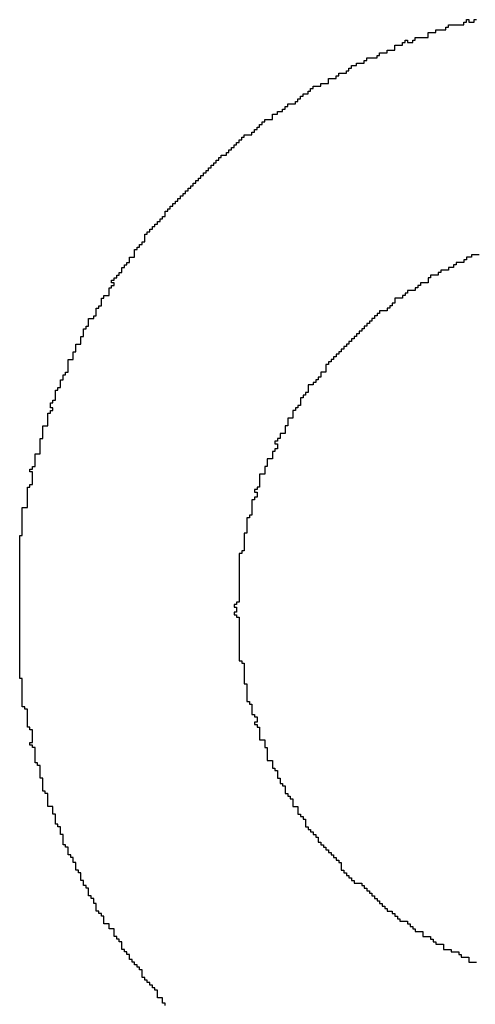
# Model space of a CAD drawing. Header units: millimetres. Extents: x -0.08 to 3.17, y -0.08 to 4.88.
# Tile 147 of 256: x 0.48 to 0.53, y 4.02 to 4.12. Entities that reach past the tile are written whole.
import ezdxf

# ---------------------------------------------------------------- set-up
doc = ezdxf.new("R2010")
doc.units = ezdxf.units.MM
doc.header["$MEASUREMENT"] = 0
doc.layers.add('TopOverlay', color=2, linetype='Continuous')

msp = doc.modelspace()

# ---------------------------------------------------------------- linework, layer by layer
at = {"layer": 'TopOverlay'}
for p, q in [((0.52673, 4.11587), (0.52673, 4.11613)), ((0.52673, 4.11613), (0.52699, 4.11613)), ((0.52699, 4.11613), (0.52699, 4.11639)), ((0.52699, 4.11639), (0.52725, 4.11639)), ((0.52725, 4.11639), (0.52725, 4.11613)), ((0.52725, 4.11613), (0.52777, 4.11613)), ((0.52777, 4.11613), (0.52777, 4.11639)), ((0.52777, 4.11639), (0.52803, 4.11639)), ((0.52309, 4.11457), (0.52309, 4.11509)), ((0.52309, 4.11509), (0.52387, 4.11509)), ((0.52387, 4.11509), (0.52387, 4.11535)), ((0.52387, 4.11535), (0.52491, 4.11535)), ((0.52491, 4.11535), (0.52491, 4.11561)), ((0.52491, 4.11561), (0.52517, 4.11561)), ((0.52517, 4.11561), (0.52517, 4.11587)), ((0.52517, 4.11587), (0.52673, 4.11587)), ((0.52075, 4.11405), (0.52075, 4.11431)), ((0.52075, 4.11431), (0.52101, 4.11431)), ((0.52101, 4.11431), (0.52101, 4.11405)), ((0.52153, 4.11405), (0.52153, 4.11431)), ((0.52153, 4.11431), (0.52179, 4.11431)), ((0.52179, 4.11431), (0.52179, 4.11457)), ((0.52179, 4.11457), (0.52309, 4.11457)), ((0.51893, 4.11301), (0.51893, 4.11327)), ((0.51893, 4.11327), (0.51971, 4.11327)), ((0.51971, 4.11327), (0.51971, 4.11379)), ((0.51971, 4.11379), (0.52049, 4.11379)), ((0.52049, 4.11379), (0.52049, 4.11405)), ((0.52049, 4.11405), (0.52075, 4.11405)), ((0.52101, 4.11405), (0.52153, 4.11405)), ((0.51659, 4.11197), (0.51659, 4.11223)), ((0.51659, 4.11223), (0.51685, 4.11223)), ((0.51685, 4.11223), (0.51685, 4.11249)), ((0.51685, 4.11249), (0.51789, 4.11249)), ((0.51789, 4.11249), (0.51789, 4.11275)), ((0.51789, 4.11275), (0.51815, 4.11275)), ((0.51815, 4.11275), (0.51815, 4.11301)), ((0.51815, 4.11301), (0.51893, 4.11301)), ((0.51477, 4.11093), (0.51477, 4.11119)), ((0.51477, 4.11119), (0.51503, 4.11119)), ((0.51503, 4.11119), (0.51503, 4.11145)), ((0.51503, 4.11145), (0.51529, 4.11145)), ((0.51529, 4.11145), (0.51529, 4.11171)), ((0.51529, 4.11171), (0.51581, 4.11171)), ((0.51581, 4.11171), (0.51581, 4.11197)), ((0.51581, 4.11197), (0.51659, 4.11197)), ((0.51295, 4.10989), (0.51295, 4.11041)), ((0.51295, 4.11041), (0.51373, 4.11041)), ((0.51373, 4.11041), (0.51373, 4.11067)), ((0.51373, 4.11067), (0.51399, 4.11067)), ((0.51399, 4.11067), (0.51399, 4.11093)), ((0.51399, 4.11093), (0.51477, 4.11093)), ((0.51087, 4.10885), (0.51087, 4.10911)), ((0.51087, 4.10911), (0.51113, 4.10911)), ((0.51113, 4.10911), (0.51113, 4.10937)), ((0.51113, 4.10937), (0.51139, 4.10937)), ((0.51139, 4.10937), (0.51139, 4.10963)), ((0.51139, 4.10963), (0.51217, 4.10963)), ((0.51217, 4.10963), (0.51217, 4.10989)), ((0.51217, 4.10989), (0.51295, 4.10989)), ((0.50957, 4.10781), (0.50957, 4.10807)), ((0.50957, 4.10807), (0.50983, 4.10807)), ((0.50983, 4.10807), (0.50983, 4.10833)), ((0.50983, 4.10833), (0.51009, 4.10833)), ((0.51009, 4.10833), (0.51009, 4.10859)), ((0.51009, 4.10859), (0.51035, 4.10859)), ((0.51035, 4.10859), (0.51035, 4.10885)), ((0.51035, 4.10885), (0.51087, 4.10885)), ((0.50827, 4.10703), (0.50827, 4.10729)), ((0.50827, 4.10729), (0.50853, 4.10729)), ((0.50853, 4.10729), (0.50853, 4.10755)), ((0.50853, 4.10755), (0.50879, 4.10755)), ((0.50879, 4.10755), (0.50879, 4.10781)), ((0.50879, 4.10781), (0.50957, 4.10781)), ((0.50645, 4.10598), (0.50645, 4.10624)), ((0.50645, 4.10624), (0.50723, 4.10624)), ((0.50723, 4.10624), (0.50723, 4.10676)), ((0.50723, 4.10676), (0.50775, 4.10676)), ((0.50775, 4.10676), (0.50775, 4.10703)), ((0.50775, 4.10703), (0.50827, 4.10703)), ((0.50541, 4.10494), (0.50541, 4.1052)), ((0.50541, 4.1052), (0.50567, 4.1052)), ((0.50567, 4.1052), (0.50567, 4.10546)), ((0.50567, 4.10546), (0.50593, 4.10546)), ((0.50593, 4.10546), (0.50593, 4.10572)), ((0.50593, 4.10572), (0.50619, 4.10572)), ((0.50619, 4.10572), (0.50619, 4.10598)), ((0.50619, 4.10598), (0.50645, 4.10598)), ((0.50385, 4.1039), (0.50385, 4.10416)), ((0.50385, 4.10416), (0.50411, 4.10416)), ((0.50411, 4.10416), (0.50411, 4.10442)), ((0.50411, 4.10442), (0.50437, 4.10442)), ((0.50437, 4.10442), (0.50437, 4.10468)), ((0.50437, 4.10468), (0.50515, 4.10468)), ((0.50515, 4.10468), (0.50515, 4.10494)), ((0.50515, 4.10494), (0.50541, 4.10494)), ((0.50281, 4.10286), (0.50281, 4.10312)), ((0.50281, 4.10312), (0.50307, 4.10312)), ((0.50307, 4.10312), (0.50307, 4.10338)), ((0.50307, 4.10338), (0.50333, 4.10338)), ((0.50333, 4.10338), (0.50333, 4.10364)), ((0.50333, 4.10364), (0.50359, 4.10364)), ((0.50359, 4.10364), (0.50359, 4.1039)), ((0.50359, 4.1039), (0.50385, 4.1039)), ((0.50151, 4.10182), (0.50151, 4.10208)), ((0.50151, 4.10208), (0.50177, 4.10208)), ((0.50177, 4.10208), (0.50177, 4.10234)), ((0.50177, 4.10234), (0.50203, 4.10234)), ((0.50203, 4.10234), (0.50203, 4.1026)), ((0.50203, 4.1026), (0.50255, 4.1026)), ((0.50255, 4.1026), (0.50255, 4.10286)), ((0.50255, 4.10286), (0.50281, 4.10286)), ((0.50047, 4.10078), (0.50047, 4.10104)), ((0.50047, 4.10104), (0.50073, 4.10104)), ((0.50073, 4.10104), (0.50073, 4.1013)), ((0.50073, 4.1013), (0.50099, 4.1013)), ((0.50099, 4.1013), (0.50099, 4.10156)), ((0.50099, 4.10156), (0.50125, 4.10156)), ((0.50125, 4.10156), (0.50125, 4.10182)), ((0.50125, 4.10182), (0.50151, 4.10182)), ((0.49969, 4.1), (0.49969, 4.10026)), ((0.49969, 4.10026), (0.49995, 4.10026)), ((0.49995, 4.10026), (0.49995, 4.10052)), ((0.49995, 4.10052), (0.50021, 4.10052)), ((0.50021, 4.10052), (0.50021, 4.10078)), ((0.50021, 4.10078), (0.50047, 4.10078)), ((0.49865, 4.09896), (0.49865, 4.09922)), ((0.49865, 4.09922), (0.49891, 4.09922)), ((0.49891, 4.09922), (0.49891, 4.09948)), ((0.49891, 4.09948), (0.49917, 4.09948)), ((0.49917, 4.09948), (0.49917, 4.09974)), ((0.49917, 4.09974), (0.49943, 4.09974)), ((0.49943, 4.09974), (0.49943, 4.1)), ((0.49943, 4.1), (0.49969, 4.1)), ((0.49761, 4.09792), (0.49761, 4.09818)), ((0.49761, 4.09818), (0.49787, 4.09818)), ((0.49787, 4.09818), (0.49787, 4.09844)), ((0.49787, 4.09844), (0.49813, 4.09844)), ((0.49813, 4.09844), (0.49813, 4.0987)), ((0.49813, 4.0987), (0.49839, 4.0987)), ((0.49839, 4.0987), (0.49839, 4.09896)), ((0.49839, 4.09896), (0.49865, 4.09896)), ((0.49657, 4.09688), (0.49657, 4.09714)), ((0.49657, 4.09714), (0.49683, 4.09714)), ((0.49683, 4.09714), (0.49683, 4.0974)), ((0.49683, 4.0974), (0.49709, 4.0974)), ((0.49709, 4.0974), (0.49709, 4.09766)), ((0.49709, 4.09766), (0.49735, 4.09766)), ((0.49735, 4.09766), (0.49735, 4.09792)), ((0.49735, 4.09792), (0.49761, 4.09792)), ((0.49579, 4.09584), (0.49579, 4.0961)), ((0.49579, 4.0961), (0.49605, 4.0961)), ((0.49605, 4.0961), (0.49605, 4.09636)), ((0.49605, 4.09636), (0.49631, 4.09636)), ((0.49631, 4.09636), (0.49631, 4.09688)), ((0.49631, 4.09688), (0.49657, 4.09688)), ((0.49475, 4.0948), (0.49475, 4.09506)), ((0.49475, 4.09506), (0.49501, 4.09506)), ((0.49501, 4.09506), (0.49501, 4.09532)), ((0.49501, 4.09532), (0.49527, 4.09532)), ((0.49527, 4.09532), (0.49527, 4.09558)), ((0.49527, 4.09558), (0.49553, 4.09558)), ((0.49553, 4.09558), (0.49553, 4.09584)), ((0.49553, 4.09584), (0.49579, 4.09584)), ((0.49423, 4.09376), (0.49423, 4.09454)), ((0.49423, 4.09454), (0.49449, 4.09454)), ((0.49449, 4.09454), (0.49449, 4.0948)), ((0.49449, 4.0948), (0.49475, 4.0948)), ((0.49345, 4.09298), (0.49345, 4.09324)), ((0.49345, 4.09324), (0.49371, 4.09324)), ((0.49371, 4.09324), (0.49371, 4.0935)), ((0.49371, 4.0935), (0.49397, 4.0935)), ((0.49397, 4.0935), (0.49397, 4.09376)), ((0.49397, 4.09376), (0.49423, 4.09376)), ((0.49267, 4.09168), (0.49267, 4.0922)), ((0.49267, 4.0922), (0.49319, 4.0922)), ((0.49319, 4.0922), (0.49319, 4.09298)), ((0.49319, 4.09298), (0.49345, 4.09298)), ((0.52751, 4.0922), (0.52699, 4.0922)), ((0.52699, 4.0922), (0.52699, 4.09194)), ((0.52829, 4.09246), (0.52751, 4.09246)), ((0.52751, 4.09246), (0.52751, 4.0922)), ((0.49189, 4.09064), (0.49189, 4.09116)), ((0.49189, 4.09116), (0.49215, 4.09116)), ((0.49215, 4.09116), (0.49215, 4.09142)), ((0.49215, 4.09142), (0.49241, 4.09142)), ((0.49241, 4.09142), (0.49241, 4.09168)), ((0.49241, 4.09168), (0.49267, 4.09168)), ((0.52569, 4.09116), (0.52517, 4.09116)), ((0.52517, 4.09116), (0.52517, 4.0909)), ((0.52595, 4.09142), (0.52569, 4.09142)), ((0.52569, 4.09142), (0.52569, 4.09116)), ((0.52673, 4.09168), (0.52595, 4.09168)), ((0.52595, 4.09168), (0.52595, 4.09142)), ((0.52699, 4.09194), (0.52673, 4.09194)), ((0.52673, 4.09194), (0.52673, 4.09168)), ((0.49111, 4.08986), (0.49111, 4.09012)), ((0.49111, 4.09012), (0.49137, 4.09012)), ((0.49137, 4.09012), (0.49137, 4.09038)), ((0.49137, 4.09038), (0.49163, 4.09038)), ((0.49163, 4.09038), (0.49163, 4.09064)), ((0.49163, 4.09064), (0.49189, 4.09064)), ((0.52335, 4.09012), (0.52309, 4.09012)), ((0.52309, 4.09012), (0.52309, 4.0896)), ((0.52413, 4.09038), (0.52335, 4.09038)), ((0.52335, 4.09038), (0.52335, 4.09012)), ((0.52439, 4.09064), (0.52413, 4.09064)), ((0.52413, 4.09064), (0.52413, 4.09038)), ((0.52517, 4.0909), (0.52439, 4.0909)), ((0.52439, 4.0909), (0.52439, 4.09064)), ((0.49059, 4.0883), (0.49059, 4.08908)), ((0.49059, 4.08908), (0.49085, 4.08908)), ((0.49085, 4.0896), (0.49085, 4.08986)), ((0.49085, 4.08986), (0.49111, 4.08986)), ((0.49111, 4.0896), (0.49085, 4.0896)), ((0.49085, 4.08908), (0.49085, 4.08934)), ((0.49085, 4.08934), (0.49111, 4.08934)), ((0.49111, 4.08934), (0.49111, 4.0896)), ((0.52205, 4.08908), (0.52179, 4.08908)), ((0.52179, 4.08908), (0.52179, 4.08882)), ((0.52231, 4.08934), (0.52205, 4.08934)), ((0.52205, 4.08934), (0.52205, 4.08908)), ((0.52309, 4.0896), (0.52231, 4.0896)), ((0.52231, 4.0896), (0.52231, 4.08934)), ((0.48981, 4.08726), (0.48981, 4.08804)), ((0.48981, 4.08804), (0.49007, 4.08804)), ((0.49007, 4.08804), (0.49007, 4.0883)), ((0.49007, 4.0883), (0.49059, 4.0883)), ((0.52049, 4.08804), (0.51971, 4.08804)), ((0.51971, 4.08804), (0.51971, 4.08752)), ((0.52075, 4.0883), (0.52049, 4.0883)), ((0.52049, 4.0883), (0.52049, 4.08804)), ((0.52101, 4.08856), (0.52075, 4.08856)), ((0.52075, 4.08856), (0.52075, 4.0883)), ((0.52179, 4.08882), (0.52101, 4.08882)), ((0.52101, 4.08882), (0.52101, 4.08856)), ((0.48929, 4.08622), (0.48929, 4.087)), ((0.48929, 4.087), (0.48955, 4.087)), ((0.48955, 4.087), (0.48955, 4.08726)), ((0.48955, 4.08726), (0.48981, 4.08726)), ((0.51919, 4.087), (0.51893, 4.087)), ((0.51893, 4.087), (0.51893, 4.08674)), ((0.51945, 4.08726), (0.51919, 4.08726)), ((0.51919, 4.08726), (0.51919, 4.087)), ((0.51971, 4.08752), (0.51945, 4.08752)), ((0.51945, 4.08752), (0.51945, 4.08726)), ((0.48903, 4.08596), (0.48903, 4.08622)), ((0.48903, 4.08622), (0.48929, 4.08622)), ((0.51789, 4.08622), (0.51763, 4.08622)), ((0.51763, 4.08622), (0.51763, 4.08596)), ((0.51815, 4.08648), (0.51789, 4.08648)), ((0.51789, 4.08648), (0.51789, 4.08622)), ((0.51893, 4.08674), (0.51815, 4.08674)), ((0.51815, 4.08674), (0.51815, 4.08648)), ((0.48825, 4.08492), (0.48825, 4.08518)), ((0.48825, 4.08518), (0.48851, 4.08518)), ((0.48851, 4.08518), (0.48851, 4.08596)), ((0.48851, 4.08596), (0.48903, 4.08596)), ((0.51685, 4.08518), (0.51659, 4.08518)), ((0.51659, 4.08518), (0.51659, 4.08492)), ((0.51711, 4.08544), (0.51685, 4.08544)), ((0.51685, 4.08544), (0.51685, 4.08518)), ((0.51737, 4.0857), (0.51711, 4.0857)), ((0.51711, 4.0857), (0.51711, 4.08544)), ((0.51763, 4.08596), (0.51737, 4.08596)), ((0.51737, 4.08596), (0.51737, 4.0857)), ((0.48773, 4.08336), (0.48773, 4.08414)), ((0.48773, 4.08414), (0.48799, 4.08414)), ((0.48799, 4.08414), (0.48799, 4.08492)), ((0.48799, 4.08492), (0.48825, 4.08492)), ((0.51581, 4.08414), (0.51555, 4.08414)), ((0.51555, 4.08414), (0.51555, 4.08388)), ((0.51607, 4.0844), (0.51581, 4.0844)), ((0.51581, 4.0844), (0.51581, 4.08414)), ((0.51633, 4.08466), (0.51607, 4.08466)), ((0.51607, 4.08466), (0.51607, 4.0844)), ((0.51659, 4.08492), (0.51633, 4.08492)), ((0.51633, 4.08492), (0.51633, 4.08466)), ((0.48721, 4.08258), (0.48721, 4.08336)), ((0.48721, 4.08336), (0.48773, 4.08336)), ((0.51477, 4.0831), (0.51451, 4.0831)), ((0.51451, 4.0831), (0.51451, 4.08284)), ((0.51503, 4.08336), (0.51477, 4.08336)), ((0.51477, 4.08336), (0.51477, 4.0831)), ((0.51529, 4.08362), (0.51503, 4.08362)), ((0.51503, 4.08362), (0.51503, 4.08336)), ((0.51555, 4.08388), (0.51529, 4.08388)), ((0.51529, 4.08388), (0.51529, 4.08362)), ((0.48695, 4.0818), (0.48695, 4.08258)), ((0.48695, 4.08258), (0.48721, 4.08258)), ((0.51373, 4.08206), (0.51347, 4.08206)), ((0.51347, 4.08206), (0.51347, 4.0818)), ((0.51399, 4.08232), (0.51373, 4.08232)), ((0.51373, 4.08232), (0.51373, 4.08206)), ((0.51425, 4.08258), (0.51399, 4.08258)), ((0.51399, 4.08258), (0.51399, 4.08232)), ((0.51451, 4.08284), (0.51425, 4.08284)), ((0.51425, 4.08284), (0.51425, 4.08258)), ((0.48643, 4.0805), (0.48643, 4.0818)), ((0.48643, 4.0818), (0.48695, 4.0818)), ((0.51295, 4.08128), (0.51269, 4.08128)), ((0.51269, 4.08128), (0.51269, 4.0805)), ((0.51321, 4.08154), (0.51295, 4.08154)), ((0.51295, 4.08154), (0.51295, 4.08128)), ((0.51347, 4.0818), (0.51321, 4.0818)), ((0.51321, 4.0818), (0.51321, 4.08154)), ((0.48591, 4.07972), (0.48591, 4.08024)), ((0.48591, 4.08024), (0.48617, 4.08024)), ((0.48617, 4.08024), (0.48617, 4.0805)), ((0.48617, 4.0805), (0.48643, 4.0805)), ((0.51217, 4.07998), (0.51191, 4.07998)), ((0.51191, 4.07998), (0.51191, 4.07972)), ((0.51269, 4.0805), (0.51217, 4.0805)), ((0.51217, 4.0805), (0.51217, 4.07998)), ((0.48565, 4.07894), (0.48565, 4.07972)), ((0.48565, 4.07972), (0.48591, 4.07972)), ((0.51139, 4.0792), (0.51087, 4.0792)), ((0.51087, 4.0792), (0.51087, 4.07842)), ((0.51165, 4.07946), (0.51139, 4.07946)), ((0.51139, 4.07946), (0.51139, 4.0792)), ((0.51191, 4.07972), (0.51165, 4.07972)), ((0.51165, 4.07972), (0.51165, 4.07946)), ((0.48513, 4.07764), (0.48513, 4.07868)), ((0.48513, 4.07868), (0.48539, 4.07868)), ((0.48539, 4.07868), (0.48539, 4.07894)), ((0.48539, 4.07894), (0.48565, 4.07894)), ((0.51061, 4.07816), (0.51035, 4.07816)), ((0.51035, 4.07816), (0.51035, 4.0779)), ((0.51087, 4.07842), (0.51061, 4.07842)), ((0.51061, 4.07842), (0.51061, 4.07816)), ((0.48461, 4.07686), (0.48461, 4.07738)), ((0.48461, 4.07738), (0.48487, 4.07738)), ((0.48487, 4.07738), (0.48487, 4.07764)), ((0.48487, 4.07764), (0.48513, 4.07764)), ((0.51009, 4.07712), (0.50983, 4.07712)), ((0.50983, 4.07712), (0.50983, 4.07686)), ((0.51035, 4.0779), (0.51009, 4.0779)), ((0.51009, 4.0779), (0.51009, 4.07712)), ((0.48435, 4.07504), (0.48435, 4.07634)), ((0.48435, 4.07634), (0.48461, 4.07634)), ((0.48487, 4.07686), (0.48461, 4.07686)), ((0.48461, 4.07634), (0.48461, 4.0766)), ((0.48461, 4.0766), (0.48487, 4.0766)), ((0.48487, 4.0766), (0.48487, 4.07686)), ((0.50957, 4.0766), (0.50931, 4.0766)), ((0.50931, 4.0766), (0.50931, 4.07582)), ((0.50983, 4.07686), (0.50957, 4.07686)), ((0.50957, 4.07686), (0.50957, 4.0766)), ((0.48383, 4.07374), (0.48383, 4.07504)), ((0.48383, 4.07504), (0.48435, 4.07504)), ((0.50879, 4.07504), (0.50853, 4.07504)), ((0.50853, 4.07504), (0.50853, 4.07426)), ((0.50931, 4.07582), (0.50879, 4.07582)), ((0.50879, 4.07582), (0.50879, 4.07504)), ((0.50853, 4.07426), (0.50801, 4.07426)), ((0.50801, 4.07426), (0.50801, 4.07374)), ((0.48357, 4.07218), (0.48357, 4.07374)), ((0.48357, 4.07374), (0.48383, 4.07374)), ((0.50775, 4.07348), (0.50749, 4.07348)), ((0.50749, 4.07348), (0.50749, 4.07322)), ((0.50749, 4.07322), (0.50775, 4.07322)), ((0.50801, 4.07374), (0.50775, 4.07374)), ((0.50775, 4.07374), (0.50775, 4.07348)), ((0.50775, 4.07322), (0.50775, 4.0727)), ((0.48305, 4.07088), (0.48305, 4.07218)), ((0.48305, 4.07218), (0.48357, 4.07218)), ((0.50749, 4.07244), (0.50723, 4.07244)), ((0.50723, 4.07244), (0.50723, 4.07166)), ((0.50775, 4.0727), (0.50749, 4.0727)), ((0.50749, 4.0727), (0.50749, 4.07244)), ((0.50723, 4.07166), (0.50671, 4.07166)), ((0.50671, 4.07166), (0.50671, 4.07088)), ((0.48253, 4.07036), (0.48253, 4.07062)), ((0.48253, 4.07062), (0.48279, 4.07062)), ((0.48279, 4.07036), (0.48253, 4.07036)), ((0.48279, 4.07062), (0.48279, 4.07088)), ((0.48279, 4.07088), (0.48305, 4.07088)), ((0.48279, 4.06906), (0.48279, 4.07036)), ((0.50645, 4.0701), (0.50593, 4.0701)), ((0.50593, 4.0701), (0.50593, 4.0688)), ((0.50671, 4.07088), (0.50645, 4.07088)), ((0.50645, 4.07088), (0.50645, 4.0701)), ((0.48253, 4.0688), (0.48253, 4.06906)), ((0.48253, 4.06906), (0.48279, 4.06906)), ((0.48227, 4.06672), (0.48227, 4.0688)), ((0.48227, 4.0688), (0.48253, 4.0688)), ((0.50567, 4.06854), (0.50541, 4.06854)), ((0.50541, 4.06854), (0.50541, 4.06828)), ((0.50541, 4.06828), (0.50567, 4.06828)), ((0.50593, 4.0688), (0.50567, 4.0688)), ((0.50567, 4.0688), (0.50567, 4.06854)), ((0.50567, 4.06828), (0.50567, 4.06776)), ((0.50541, 4.0675), (0.50515, 4.0675)), ((0.50515, 4.0675), (0.50515, 4.06594)), ((0.50567, 4.06776), (0.50541, 4.06776)), ((0.50541, 4.06776), (0.50541, 4.0675)), ((0.48175, 4.06386), (0.48175, 4.06672)), ((0.48175, 4.06672), (0.48227, 4.06672)), ((0.50489, 4.06568), (0.50463, 4.06568)), ((0.50463, 4.06568), (0.50463, 4.06412)), ((0.50515, 4.06594), (0.50489, 4.06594)), ((0.50489, 4.06594), (0.50489, 4.06568)), ((0.50463, 4.06412), (0.50437, 4.06412)), ((0.50437, 4.06412), (0.50437, 4.0623)), ((0.48149, 4.0493), (0.48149, 4.06386)), ((0.48149, 4.06386), (0.48175, 4.06386)), ((0.50411, 4.06204), (0.50385, 4.06204)), ((0.50385, 4.06204), (0.50385, 4.0571)), ((0.50437, 4.0623), (0.50411, 4.0623)), ((0.50411, 4.0623), (0.50411, 4.06204)), ((0.50385, 4.0571), (0.50359, 4.0571)), ((0.50359, 4.0571), (0.50359, 4.05684)), ((0.50359, 4.05684), (0.50333, 4.05684)), ((0.50333, 4.05684), (0.50333, 4.05658)), ((0.50333, 4.05658), (0.50359, 4.05658)), ((0.50359, 4.05606), (0.50333, 4.05606)), ((0.50333, 4.05606), (0.50333, 4.0558)), ((0.50359, 4.05658), (0.50359, 4.05606)), ((0.50333, 4.0558), (0.50359, 4.0558)), ((0.50359, 4.0558), (0.50359, 4.05554)), ((0.50359, 4.05554), (0.50385, 4.05554)), ((0.50385, 4.05554), (0.50385, 4.05112)), ((0.50385, 4.05112), (0.50411, 4.05112)), ((0.50411, 4.05112), (0.50411, 4.05086)), ((0.50411, 4.05086), (0.50437, 4.05086)), ((0.50437, 4.05086), (0.50437, 4.04878)), ((0.48175, 4.0493), (0.48149, 4.0493)), ((0.48175, 4.04644), (0.48175, 4.0493)), ((0.50437, 4.04878), (0.50463, 4.04878)), ((0.50463, 4.04878), (0.50463, 4.04696)), ((0.50463, 4.04696), (0.50489, 4.04696)), ((0.50489, 4.04696), (0.50489, 4.0467)), ((0.48201, 4.04644), (0.48175, 4.04644)), ((0.48201, 4.04618), (0.48201, 4.04644)), ((0.48227, 4.04618), (0.48201, 4.04618)), ((0.48227, 4.04436), (0.48227, 4.04618)), ((0.50489, 4.0467), (0.50515, 4.0467)), ((0.50515, 4.0467), (0.50515, 4.04566)), ((0.50515, 4.04566), (0.50541, 4.04566)), ((0.50541, 4.04566), (0.50541, 4.0454)), ((0.50541, 4.0454), (0.50567, 4.0454)), ((0.50567, 4.0454), (0.50567, 4.04488)), ((0.48253, 4.04436), (0.48227, 4.04436)), ((0.48253, 4.0441), (0.48253, 4.04436)), ((0.48279, 4.0441), (0.48253, 4.0441)), ((0.48279, 4.0428), (0.48279, 4.0441)), ((0.50567, 4.04488), (0.50541, 4.04488)), ((0.50541, 4.04488), (0.50541, 4.04462)), ((0.50541, 4.04462), (0.50567, 4.04462)), ((0.50567, 4.04462), (0.50567, 4.04436)), ((0.50567, 4.04436), (0.50593, 4.04436)), ((0.50593, 4.04436), (0.50593, 4.04306)), ((0.50593, 4.04306), (0.50645, 4.04306)), ((0.50645, 4.04306), (0.50645, 4.04228)), ((0.48253, 4.04254), (0.48253, 4.0428)), ((0.48253, 4.0428), (0.48279, 4.0428)), ((0.48279, 4.04254), (0.48253, 4.04254)), ((0.48279, 4.04228), (0.48279, 4.04254)), ((0.48305, 4.04228), (0.48279, 4.04228)), ((0.48305, 4.04071), (0.48305, 4.04228)), ((0.50645, 4.04228), (0.50671, 4.04228)), ((0.50671, 4.04228), (0.50671, 4.04098)), ((0.50671, 4.04098), (0.50723, 4.04098)), ((0.50723, 4.04098), (0.50723, 4.04019)), ((0.48331, 4.04071), (0.48305, 4.04071)), ((0.48331, 4.04045), (0.48331, 4.04071)), ((0.48357, 4.04045), (0.48331, 4.04045)), ((0.48357, 4.03915), (0.48357, 4.04045)), ((0.50723, 4.04019), (0.50749, 4.04019)), ((0.50749, 4.04019), (0.50749, 4.03993)), ((0.50749, 4.03993), (0.50775, 4.03993)), ((0.50775, 4.03993), (0.50775, 4.03915)), ((0.48383, 4.03915), (0.48357, 4.03915)), ((0.48383, 4.03785), (0.48383, 4.03915)), ((0.50775, 4.03915), (0.50801, 4.03915)), ((0.50801, 4.03915), (0.50801, 4.03863)), ((0.50801, 4.03863), (0.50827, 4.03863)), ((0.50827, 4.03863), (0.50827, 4.03837)), ((0.50827, 4.03837), (0.50853, 4.03837)), ((0.50853, 4.03837), (0.50853, 4.03759)), ((0.48409, 4.03785), (0.48383, 4.03785)), ((0.48409, 4.03759), (0.48409, 4.03785)), ((0.48435, 4.03759), (0.48409, 4.03759)), ((0.48435, 4.03629), (0.48435, 4.03759)), ((0.50853, 4.03759), (0.50879, 4.03759)), ((0.50879, 4.03759), (0.50879, 4.03733)), ((0.50879, 4.03733), (0.50905, 4.03733)), ((0.50905, 4.03733), (0.50905, 4.03707)), ((0.50905, 4.03707), (0.50931, 4.03707)), ((0.50931, 4.03707), (0.50931, 4.03629)), ((0.48487, 4.03629), (0.48435, 4.03629)), ((0.48487, 4.03551), (0.48487, 4.03629)), ((0.50931, 4.03629), (0.50983, 4.03629)), ((0.50983, 4.03629), (0.50983, 4.03551)), ((0.48513, 4.03551), (0.48487, 4.03551)), ((0.48513, 4.03447), (0.48513, 4.03551)), ((0.50983, 4.03551), (0.51009, 4.03551)), ((0.51009, 4.03551), (0.51009, 4.03525)), ((0.51009, 4.03525), (0.51035, 4.03525)), ((0.51035, 4.03525), (0.51035, 4.03499)), ((0.51035, 4.03499), (0.51061, 4.03499)), ((0.51061, 4.03499), (0.51061, 4.03421)), ((0.48539, 4.03447), (0.48513, 4.03447)), ((0.48539, 4.03421), (0.48539, 4.03447)), ((0.48565, 4.03421), (0.48539, 4.03421)), ((0.48565, 4.03343), (0.48565, 4.03421)), ((0.51061, 4.03421), (0.51087, 4.03421)), ((0.51087, 4.03421), (0.51087, 4.03395)), ((0.51087, 4.03395), (0.51113, 4.03395)), ((0.51113, 4.03395), (0.51113, 4.03369)), ((0.48591, 4.03343), (0.48565, 4.03343)), ((0.48591, 4.03239), (0.48591, 4.03343)), ((0.51113, 4.03369), (0.51139, 4.03369)), ((0.51139, 4.03369), (0.51139, 4.03343)), ((0.51139, 4.03343), (0.51165, 4.03343)), ((0.51165, 4.03343), (0.51165, 4.03317)), ((0.51165, 4.03317), (0.51191, 4.03317)), ((0.51191, 4.03317), (0.51191, 4.03265)), ((0.48617, 4.03239), (0.48591, 4.03239)), ((0.48617, 4.03213), (0.48617, 4.03239)), ((0.48643, 4.03213), (0.48617, 4.03213)), ((0.48643, 4.03135), (0.48643, 4.03213)), ((0.51191, 4.03265), (0.51217, 4.03265)), ((0.51217, 4.03265), (0.51217, 4.03239)), ((0.51217, 4.03239), (0.51243, 4.03239)), ((0.51243, 4.03239), (0.51243, 4.03213)), ((0.51243, 4.03213), (0.51269, 4.03213)), ((0.51269, 4.03213), (0.51269, 4.03187)), ((0.51269, 4.03187), (0.51295, 4.03187)), ((0.51295, 4.03187), (0.51295, 4.03161)), ((0.48669, 4.03135), (0.48643, 4.03135)), ((0.48669, 4.03109), (0.48669, 4.03135)), ((0.48695, 4.03109), (0.48669, 4.03109)), ((0.48695, 4.03057), (0.48695, 4.03109)), ((0.51295, 4.03161), (0.51321, 4.03161)), ((0.51321, 4.03161), (0.51321, 4.03135)), ((0.51321, 4.03135), (0.51347, 4.03135)), ((0.51347, 4.03135), (0.51347, 4.03109)), ((0.51347, 4.03109), (0.51373, 4.03109)), ((0.51373, 4.03109), (0.51373, 4.03083)), ((0.48721, 4.03057), (0.48695, 4.03057)), ((0.48721, 4.02979), (0.48721, 4.03057)), ((0.51373, 4.03083), (0.51399, 4.03083)), ((0.51399, 4.03083), (0.51399, 4.03057)), ((0.51399, 4.03057), (0.51425, 4.03057)), ((0.51425, 4.03057), (0.51425, 4.02979)), ((0.48747, 4.02979), (0.48721, 4.02979)), ((0.48747, 4.02953), (0.48747, 4.02979)), ((0.48773, 4.02953), (0.48747, 4.02953)), ((0.48773, 4.02875), (0.48773, 4.02953)), ((0.51425, 4.02979), (0.51451, 4.02979)), ((0.51451, 4.02979), (0.51451, 4.02953)), ((0.51451, 4.02953), (0.51477, 4.02953)), ((0.51477, 4.02953), (0.51477, 4.02927)), ((0.51477, 4.02927), (0.51503, 4.02927)), ((0.51503, 4.02927), (0.51503, 4.02901)), ((0.51503, 4.02901), (0.51529, 4.02901)), ((0.51529, 4.02901), (0.51529, 4.02875)), ((0.48799, 4.02875), (0.48773, 4.02875)), ((0.48799, 4.02823), (0.48799, 4.02875)), ((0.48825, 4.02823), (0.48799, 4.02823)), ((0.48825, 4.02797), (0.48825, 4.02823)), ((0.48851, 4.02797), (0.48825, 4.02797)), ((0.48851, 4.02719), (0.48851, 4.02797)), ((0.51529, 4.02875), (0.51555, 4.02875)), ((0.51555, 4.02875), (0.51555, 4.02849)), ((0.51555, 4.02849), (0.51633, 4.02849)), ((0.51633, 4.02849), (0.51633, 4.02823)), ((0.51633, 4.02823), (0.51659, 4.02823)), ((0.51659, 4.02823), (0.51659, 4.02797)), ((0.51659, 4.02797), (0.51685, 4.02797)), ((0.51685, 4.02797), (0.51685, 4.02771)), ((0.48877, 4.02719), (0.48851, 4.02719)), ((0.48877, 4.02693), (0.48877, 4.02719)), ((0.48903, 4.02693), (0.48877, 4.02693)), ((0.48903, 4.02641), (0.48903, 4.02693)), ((0.51685, 4.02771), (0.51711, 4.02771)), ((0.51711, 4.02771), (0.51711, 4.02745)), ((0.51711, 4.02745), (0.51737, 4.02745)), ((0.51737, 4.02745), (0.51737, 4.02719)), ((0.51737, 4.02719), (0.51763, 4.02719)), ((0.51763, 4.02719), (0.51763, 4.02693)), ((0.51763, 4.02693), (0.51789, 4.02693)), ((0.51789, 4.02693), (0.51789, 4.02667)), ((0.48929, 4.02641), (0.48903, 4.02641)), ((0.48929, 4.02563), (0.48929, 4.02641)), ((0.51789, 4.02667), (0.51815, 4.02667)), ((0.51815, 4.02667), (0.51815, 4.02641)), ((0.51815, 4.02641), (0.51841, 4.02641)), ((0.51841, 4.02641), (0.51841, 4.02615)), ((0.51841, 4.02615), (0.51867, 4.02615)), ((0.51867, 4.02615), (0.51867, 4.02589)), ((0.51867, 4.02589), (0.51893, 4.02589)), ((0.51893, 4.02589), (0.51893, 4.02563)), ((0.48955, 4.02563), (0.48929, 4.02563)), ((0.48955, 4.02537), (0.48955, 4.02563)), ((0.48981, 4.02537), (0.48955, 4.02537)), ((0.48981, 4.02511), (0.48981, 4.02537)), ((0.49007, 4.02511), (0.48981, 4.02511)), ((0.49007, 4.02433), (0.49007, 4.02511)), ((0.51893, 4.02563), (0.51945, 4.02563)), ((0.51945, 4.02563), (0.51945, 4.02537)), ((0.51945, 4.02537), (0.51971, 4.02537)), ((0.51971, 4.02537), (0.51971, 4.02511)), ((0.51971, 4.02511), (0.51997, 4.02511)), ((0.51997, 4.02511), (0.51997, 4.02485)), ((0.51997, 4.02485), (0.52023, 4.02485)), ((0.52023, 4.02485), (0.52023, 4.02459)), ((0.49059, 4.02433), (0.49007, 4.02433)), ((0.49059, 4.02381), (0.49059, 4.02433)), ((0.52023, 4.02459), (0.52101, 4.02459)), ((0.52101, 4.02459), (0.52101, 4.02433)), ((0.52101, 4.02433), (0.52127, 4.02433)), ((0.52127, 4.02433), (0.52127, 4.02407)), ((0.52127, 4.02407), (0.52153, 4.02407)), ((0.52153, 4.02407), (0.52153, 4.02381)), ((0.49111, 4.02381), (0.49059, 4.02381)), ((0.49111, 4.02303), (0.49111, 4.02381)), ((0.49137, 4.02303), (0.49111, 4.02303)), ((0.49137, 4.02277), (0.49137, 4.02303)), ((0.52153, 4.02381), (0.52179, 4.02381)), ((0.52179, 4.02381), (0.52179, 4.02355)), ((0.52179, 4.02355), (0.52257, 4.02355)), ((0.52257, 4.02355), (0.52257, 4.02303)), ((0.52257, 4.02303), (0.52335, 4.02303)), ((0.52335, 4.02303), (0.52335, 4.02277)), ((0.49163, 4.02277), (0.49137, 4.02277)), ((0.49163, 4.02251), (0.49163, 4.02277)), ((0.49189, 4.02251), (0.49163, 4.02251)), ((0.49189, 4.02173), (0.49189, 4.02251)), ((0.52335, 4.02277), (0.52361, 4.02277)), ((0.52361, 4.02277), (0.52361, 4.02251)), ((0.52361, 4.02251), (0.52387, 4.02251)), ((0.52387, 4.02251), (0.52387, 4.02225)), ((0.52387, 4.02225), (0.52465, 4.02225)), ((0.52465, 4.02225), (0.52465, 4.02173)), ((0.49215, 4.02173), (0.49189, 4.02173)), ((0.49215, 4.02147), (0.49215, 4.02173)), ((0.49241, 4.02147), (0.49215, 4.02147)), ((0.49241, 4.02121), (0.49241, 4.02147)), ((0.49267, 4.02121), (0.49241, 4.02121)), ((0.49267, 4.02069), (0.49267, 4.02121)), ((0.52465, 4.02173), (0.52543, 4.02173)), ((0.52543, 4.02173), (0.52543, 4.02147)), ((0.52543, 4.02147), (0.52621, 4.02147)), ((0.52621, 4.02147), (0.52621, 4.02121)), ((0.52621, 4.02121), (0.52647, 4.02121)), ((0.52647, 4.02121), (0.52647, 4.02095)), ((0.52647, 4.02095), (0.52725, 4.02095)), ((0.52725, 4.02095), (0.52725, 4.02043)), ((0.49293, 4.02069), (0.49267, 4.02069)), ((0.49293, 4.02043), (0.49293, 4.02069)), ((0.49319, 4.02043), (0.49293, 4.02043)), ((0.49319, 4.02017), (0.49319, 4.02043)), ((0.49345, 4.02017), (0.49319, 4.02017)), ((0.49345, 4.01991), (0.49345, 4.02017)), ((0.49371, 4.01991), (0.49345, 4.01991)), ((0.49371, 4.01965), (0.49371, 4.01991)), ((0.52725, 4.02043), (0.52803, 4.02043)), ((0.49397, 4.01965), (0.49371, 4.01965)), ((0.49397, 4.01887), (0.49397, 4.01965)), ((0.49423, 4.01887), (0.49397, 4.01887)), ((0.49423, 4.01861), (0.49423, 4.01887)), ((0.49449, 4.01861), (0.49423, 4.01861)), ((0.49449, 4.01835), (0.49449, 4.01861)), ((0.49475, 4.01835), (0.49449, 4.01835)), ((0.49475, 4.01809), (0.49475, 4.01835)), ((0.49501, 4.01809), (0.49475, 4.01809)), ((0.49501, 4.01783), (0.49501, 4.01809)), ((0.49527, 4.01783), (0.49501, 4.01783)), ((0.49527, 4.01757), (0.49527, 4.01783)), ((0.49553, 4.01757), (0.49527, 4.01757)), ((0.49553, 4.01679), (0.49553, 4.01757)), ((0.49605, 4.01679), (0.49553, 4.01679)), ((0.49605, 4.01627), (0.49605, 4.01679)), ((0.49631, 4.01627), (0.49605, 4.01627)), ((0.49631, 4.01601), (0.49631, 4.01627))]:
    msp.add_line(p, q, dxfattribs=at)

doc.saveas('drawing.dxf')
